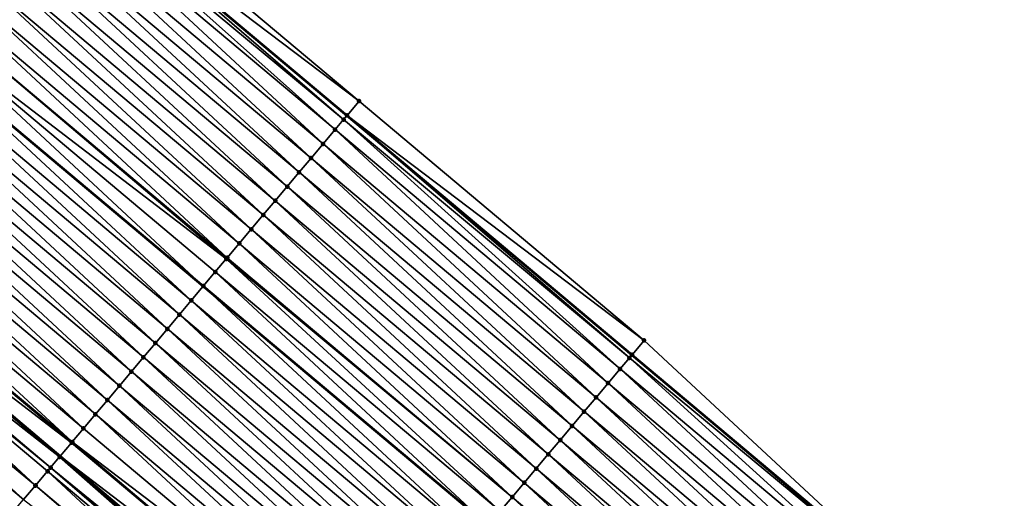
# Model space of a CAD drawing. Header units: feet. Extents: x 2017353 to 2024169, y 808050 to 818690.
# Tile 129 of 256: x 2017718 to 2017771, y 818310 to 818335. Entities that reach past the tile are written whole.
import ezdxf

# ---------------------------------------------------------------- set-up
doc = ezdxf.new("R2010")
doc.units = ezdxf.units.FT
doc.header["$MEASUREMENT"] = 0
for name, color, linetype, lineweight in [('EP_Travel Lane', 172, 'Continuous', 53), ('SB-Road Shots', 141, 'Continuous', 100), ('SB-Road X-Section', 40, 'Continuous', 13), ('STRIPING', 60, 'Continuous', 53)]:
    doc.layers.add(name, color=color, linetype=linetype, lineweight=lineweight)
doc.layers.add('I-77-MM15-17_SB-Surface-BORDER', color=7, linetype='Continuous')
doc.layers.add('I-77-MM15-17_SB-Surface-TIN', color=7, linetype='Continuous')

msp = doc.modelspace()

# ---------------------------------------------------------------- linework, layer by layer
at = {"layer": 'EP_Travel Lane'}
for points in [[(2017643.864532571, 818407.4377729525, 275.885903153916), (2017659.161856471, 818394.5552718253, 275.702010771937), (2017674.456626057, 818381.6877561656, 275.5280251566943), (2017689.764920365, 818368.8178624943, 275.378852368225), (2017705.073134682, 818355.9480360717, 275.2171115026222), (2017720.381397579, 818343.0781688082, 275.0630044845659), (2017735.68966035, 818330.2083016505, 274.9088807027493), (2017750.997835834, 818317.338507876, 274.7410282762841), (2017766.306006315, 818304.4687183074, 274.5723861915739), (2017781.614165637, 818291.5989381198, 274.4019925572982), (2017796.92232634, 818278.7291567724, 274.2318107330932), (2017812.230470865, 818265.8593890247, 274.0590953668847), (2017827.539320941, 818252.9853399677, 273.878404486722), (2017842.844323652, 818240.1119363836, 273.6979769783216)], [(2017643.932074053, 818376.476048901, 275.2581242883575), (2017659.216473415, 818363.5659910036, 275.0733244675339), (2017674.481934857, 818350.6450725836, 274.9300880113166), (2017689.747220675, 818337.7243028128, 274.7591509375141), (2017705.01265402, 818324.8034081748, 274.6114803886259), (2017720.278141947, 818311.8824673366, 274.4724148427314), (2017735.543420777, 818298.9617034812, 274.3003792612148), (2017750.80865006, 818286.0409815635, 274.1205327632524), (2017766.073882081, 818273.1202573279, 273.9411159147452), (2017781.339145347, 818260.1995066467, 273.7666296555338), (2017796.604394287, 818247.278768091, 273.5898770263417), (2017811.895627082, 818234.39319092, 273.3838735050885), (2017827.208647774, 818221.5290658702, 273.2230274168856), (2017842.521605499, 818208.6649937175, 273.0523316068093)]]:
    msp.add_polyline3d(points, dxfattribs=at)
at = {"layer": 'I-77-MM15-17_SB-Surface-BORDER', "color": 3, "linetype": 'Continuous', "lineweight": -3}
msp.add_polyline3d([(2017644.287278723, 818407.9399616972, 275.8694936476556), (2017659.215244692, 818394.6186659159, 275.7021547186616), (2017674.4635599, 818381.6960045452, 275.5279622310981), (2017689.952734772, 818369.0412532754, 275.3794700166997), (2017705.948071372, 818356.9887123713, 275.2194896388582), (2017721.031836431, 818343.8518593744, 275.0617655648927), (2017736.33999287, 818330.9820817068, 274.8909142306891), (2017751.648237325, 818318.1122300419, 274.733900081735), (2017766.312940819, 818304.4769667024, 274.5723830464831), (2017781.621100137, 818291.6071866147, 274.4019811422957), (2017797.267331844, 818279.139498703, 274.2341506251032), (2017812.46875516, 818266.1428200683, 274.0590878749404), (2017828.094109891, 818253.6450258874, 273.8702814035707), (2017844.485018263, 818242.0625397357, 273.6975767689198)], dxfattribs=at)
at = {"layer": 'I-77-MM15-17_SB-Surface-TIN', "color": 128, "linetype": 'Continuous', "lineweight": -3}
for points in [[(2017736.33999287, 818330.9820817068, 274.8909142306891), (2017721.031836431, 818343.8518593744, 275.0617655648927), (2017720.38833171, 818343.0864172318, 275.0629646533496)], [(2017735.053033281, 818329.4511555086, 274.9011513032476), (2017720.132299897, 818342.7818572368, 275.0644353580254), (2017719.744778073, 818342.3210162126, 275.0564719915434)], [(2017735.506858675, 818329.990823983, 274.9120859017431), (2017720.381397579, 818343.0781688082, 275.0630044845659), (2017720.132299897, 818342.7818572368, 275.0644353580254)], [(2017735.053033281, 818329.4511555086, 274.9011513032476), (2017735.506858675, 818329.990823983, 274.9120859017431), (2017720.132299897, 818342.7818572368, 275.0644353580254)], [(2017735.696594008, 818330.2165505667, 274.9087591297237), (2017720.38833171, 818343.0864172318, 275.0629646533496), (2017720.381397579, 818343.0781688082, 275.0630044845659)], [(2017735.696594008, 818330.2165505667, 274.9087591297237), (2017720.381397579, 818343.0781688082, 275.0630044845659), (2017735.68966035, 818330.2083016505, 274.9088807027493)], [(2017735.506858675, 818329.990823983, 274.9120859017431), (2017735.68966035, 818330.2083016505, 274.9088807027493), (2017720.381397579, 818343.0781688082, 275.0630044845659)], [(2017735.696594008, 818330.2165505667, 274.9087591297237), (2017736.33999287, 818330.9820817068, 274.8909142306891), (2017720.38833171, 818343.0864172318, 275.0629646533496)], [(2017734.40934095, 818328.6858710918, 274.8728491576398), (2017719.744778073, 818342.3210162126, 275.0564719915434), (2017719.101089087, 818341.5557289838, 275.0286960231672)], [(2017734.40934095, 818328.6858710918, 274.8728491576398), (2017735.053033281, 818329.4511555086, 274.9011513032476), (2017719.744778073, 818342.3210162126, 275.0564719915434)], [(2017733.765674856, 818327.920564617, 274.8486727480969), (2017719.101089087, 818341.5557289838, 275.0286960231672), (2017718.457422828, 818340.7904226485, 275.0044937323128)], [(2017733.765674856, 818327.920564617, 274.8486727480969), (2017734.40934095, 818328.6858710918, 274.8728491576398), (2017719.101089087, 818341.5557289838, 275.0286960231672)], [(2017733.122041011, 818327.155231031, 274.8295671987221), (2017718.457422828, 818340.7904226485, 275.0044937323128), (2017717.813792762, 818340.0250858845, 274.9859828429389)], [(2017733.122041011, 818327.155231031, 274.8295671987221), (2017733.765674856, 818327.920564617, 274.8486727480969), (2017718.457422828, 818340.7904226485, 275.0044937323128)], [(2017732.478429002, 818326.3898790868, 274.8138953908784), (2017717.813792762, 818340.0250858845, 274.9859828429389), (2017717.170168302, 818339.2597444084, 274.968353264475)], [(2017732.478429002, 818326.3898790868, 274.8138953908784), (2017733.122041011, 818327.155231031, 274.8295671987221), (2017717.813792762, 818340.0250858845, 274.9859828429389)], [(2017731.834814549, 818325.624529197, 274.7978392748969), (2017717.170168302, 818339.2597444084, 274.968353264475), (2017716.52653675, 818338.4944088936, 274.9496086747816)], [(2017731.834814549, 818325.624529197, 274.7978392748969), (2017732.478429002, 818326.3898790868, 274.8138953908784), (2017717.170168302, 818339.2597444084, 274.968353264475)], [(2017731.191173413, 818324.8592017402, 274.777587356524), (2017716.52653675, 818338.4944088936, 274.9496086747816), (2017715.882897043, 818337.7290802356, 274.9295816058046)], [(2017731.191173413, 818324.8592017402, 274.777587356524), (2017731.834814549, 818325.624529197, 274.7978392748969), (2017716.52653675, 818338.4944088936, 274.9496086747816)], [(2017730.547535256, 818324.0938717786, 274.7578039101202), (2017715.882897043, 818337.7290802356, 274.9295816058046), (2017715.239250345, 818336.9637574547, 274.9084553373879)], [(2017730.547535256, 818324.0938717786, 274.7578039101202), (2017731.191173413, 818324.8592017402, 274.777587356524), (2017715.882897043, 818337.7290802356, 274.9295816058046)], [(2017729.903879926, 818323.328556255, 274.735319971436), (2017715.239250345, 818336.9637574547, 274.9084553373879), (2017714.595594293, 818336.1984425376, 274.8858581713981)], [(2017729.903879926, 818323.328556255, 274.735319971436), (2017730.547535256, 818324.0938717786, 274.7578039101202), (2017715.239250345, 818336.9637574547, 274.9084553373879)], [(2017729.260195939, 818322.5632648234, 274.7083298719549), (2017714.595594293, 818336.1984425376, 274.8858581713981), (2017713.95192482, 818335.4331389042, 274.8611504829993)], [(2017729.260195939, 818322.5632648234, 274.7083298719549), (2017729.903879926, 818323.328556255, 274.735319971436), (2017714.595594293, 818336.1984425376, 274.8858581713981)], [(2017729.205438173, 818322.498165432, 274.7057675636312), (2017713.95192482, 818335.4331389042, 274.8611504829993), (2017713.308232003, 818334.6678548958, 274.8327721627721)], [(2017729.205438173, 818322.498165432, 274.7057675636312), (2017729.260195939, 818322.5632648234, 274.7083298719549), (2017713.95192482, 818335.4331389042, 274.8611504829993)], [(2017727.972798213, 818321.032706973, 274.649671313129), (2017713.308232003, 818334.6678548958, 274.8327721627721), (2017712.664535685, 818333.9025738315, 274.8038431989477)], [(2017727.972798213, 818321.032706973, 274.649671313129), (2017728.616487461, 818321.7979939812, 274.6774887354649), (2017713.308232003, 818334.6678548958, 274.8327721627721)], [(2017728.616487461, 818321.7979939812, 274.6774887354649), (2017729.205438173, 818322.498165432, 274.7057675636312), (2017713.308232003, 818334.6678548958, 274.8327721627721)], [(2017727.329148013, 818320.2673871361, 274.6279941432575), (2017712.656539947, 818333.8930662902, 274.8036021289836), (2017712.02089993, 818333.1372418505, 274.784437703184)], [(2017712.664535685, 818333.9025738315, 274.8038431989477), (2017712.656539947, 818333.8930662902, 274.8036021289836), (2017727.964802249, 818321.0231995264, 274.6494020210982)], [(2017727.329148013, 818320.2673871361, 274.6279941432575), (2017727.964802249, 818321.0231995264, 274.6494020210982), (2017712.656539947, 818333.8930662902, 274.8036021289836)], [(2017727.972798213, 818321.032706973, 274.649671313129), (2017712.664535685, 818333.9025738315, 274.8038431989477), (2017727.964802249, 818321.0231995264, 274.6494020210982)], [(2017726.685508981, 818319.5020579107, 274.6080729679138), (2017712.02089993, 818333.1372418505, 274.784437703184), (2017711.37725084, 818332.37192108, 274.7629353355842)], [(2017726.685508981, 818319.5020579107, 274.6080729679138), (2017727.329148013, 818320.2673871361, 274.6279941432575), (2017712.02089993, 818333.1372418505, 274.784437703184)], [(2017726.041881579, 818318.736718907, 274.5899807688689), (2017711.37725084, 818332.37192108, 274.7629353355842), (2017710.733611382, 818331.6065922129, 274.7429473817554)], [(2017726.041881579, 818318.736718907, 274.5899807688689), (2017726.685508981, 818319.5020579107, 274.6080729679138), (2017711.37725084, 818332.37192108, 274.7629353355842)], [(2017725.398265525, 818317.9713703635, 274.5736728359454), (2017710.733611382, 818331.6065922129, 274.7429473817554), (2017710.089984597, 818330.8412526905, 274.7249523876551)], [(2017725.398265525, 818317.9713703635, 274.5736728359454), (2017726.041881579, 818318.736718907, 274.5899807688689), (2017710.733611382, 818331.6065922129, 274.7429473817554)], [(2017724.754657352, 818317.2060151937, 274.5586043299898), (2017710.089984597, 818330.8412526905, 274.7249523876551), (2017709.446370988, 818330.0759020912, 274.7090292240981)], [(2017724.754657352, 818317.2060151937, 274.5586043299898), (2017725.398265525, 818317.9713703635, 274.5736728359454), (2017710.089984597, 818330.8412526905, 274.7249523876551)], [(2017751.648237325, 818318.1122300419, 274.733900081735), (2017736.33999287, 818330.9820817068, 274.8909142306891), (2017735.696594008, 818330.2165505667, 274.9087591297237)], [(2017724.111039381, 818316.4406682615, 274.5419950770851), (2017709.446370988, 818330.0759020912, 274.7090292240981), (2017708.802752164, 818329.3105558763, 274.6922859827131)], [(2017724.111039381, 818316.4406682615, 274.5419950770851), (2017724.754657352, 818317.2060151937, 274.5586043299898), (2017709.446370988, 818330.0759020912, 274.7090292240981)], [(2017750.361200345, 818316.5813689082, 274.7319675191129), (2017735.506858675, 818329.990823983, 274.9120859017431), (2017735.053033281, 818329.4511555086, 274.9011513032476)], [(2017750.861414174, 818317.1762282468, 274.7418626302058), (2017735.68966035, 818330.2083016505, 274.9088807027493), (2017735.506858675, 818329.990823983, 274.9120859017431)], [(2017750.361200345, 818316.5813689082, 274.7319675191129), (2017750.861414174, 818317.1762282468, 274.7418626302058), (2017735.506858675, 818329.990823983, 274.9120859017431)], [(2017751.004770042, 818317.346756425, 274.7409858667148), (2017735.696594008, 818330.2165505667, 274.9087591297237), (2017735.68966035, 818330.2083016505, 274.9088807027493)], [(2017751.004770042, 818317.346756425, 274.7409858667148), (2017735.68966035, 818330.2083016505, 274.9088807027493), (2017750.997835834, 818317.338507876, 274.7410282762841)], [(2017750.861414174, 818317.1762282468, 274.7418626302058), (2017750.997835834, 818317.338507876, 274.7410282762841), (2017735.68966035, 818330.2083016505, 274.9088807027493)], [(2017751.004770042, 818317.346756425, 274.7409858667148), (2017751.648237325, 818318.1122300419, 274.733900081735), (2017735.696594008, 818330.2165505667, 274.9087591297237)], [(2017749.717512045, 818315.8160811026, 274.704299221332), (2017735.053033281, 818329.4511555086, 274.9011513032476), (2017734.40934095, 818328.6858710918, 274.8728491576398)], [(2017749.717512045, 818315.8160811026, 274.704299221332), (2017750.361200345, 818316.5813689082, 274.7319675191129), (2017735.053033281, 818329.4511555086, 274.9011513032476)], [(2017723.467424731, 818315.6753185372, 274.5259080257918), (2017708.802752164, 818329.3105558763, 274.6922859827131), (2017708.159119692, 818328.5452211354, 274.6733966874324)], [(2017723.467424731, 818315.6753185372, 274.5259080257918), (2017724.111039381, 818316.4406682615, 274.5419950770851), (2017708.802752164, 818329.3105558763, 274.6922859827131)], [(2017722.823822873, 818314.9099580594, 274.5118322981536), (2017708.159119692, 818328.5452211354, 274.6733966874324), (2017707.51548714, 818327.7798864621, 274.6544947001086)], [(2017722.823822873, 818314.9099580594, 274.5118322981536), (2017723.467424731, 818315.6753185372, 274.5259080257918), (2017708.159119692, 818328.5452211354, 274.6733966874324)], [(2017749.073858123, 818315.0507643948, 274.6820367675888), (2017734.40934095, 818328.6858710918, 274.8728491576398), (2017733.765674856, 818327.920564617, 274.8486727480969)], [(2017749.073858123, 818315.0507643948, 274.6820367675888), (2017749.717512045, 818315.8160811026, 274.704299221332), (2017734.40934095, 818328.6858710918, 274.8728491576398)], [(2017748.430232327, 818314.2854240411, 274.664197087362), (2017733.765674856, 818327.920564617, 274.8486727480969), (2017733.122041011, 818327.155231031, 274.8295671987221)], [(2017748.430232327, 818314.2854240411, 274.664197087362), (2017749.073858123, 818315.0507643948, 274.6820367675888), (2017733.765674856, 818327.920564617, 274.8486727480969)], [(2017722.180232, 818314.1445883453, 274.4994841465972), (2017707.51548714, 818327.7798864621, 274.6544947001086), (2017706.871877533, 818327.0145324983, 274.639200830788)], [(2017722.180232, 818314.1445883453, 274.4994841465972), (2017722.823822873, 818314.9099580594, 274.5118322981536), (2017707.51548714, 818327.7798864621, 274.6544947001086)], [(2017721.536651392, 818313.3792100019, 274.488749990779), (2017706.871877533, 818327.0145324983, 274.639200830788), (2017706.228286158, 818326.2491632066, 274.6267739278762)], [(2017721.536651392, 818313.3792100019, 274.488749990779), (2017722.180232, 818314.1445883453, 274.4994841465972), (2017706.871877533, 818327.0145324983, 274.639200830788)], [(2017747.786621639, 818313.5200709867, 274.6487328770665), (2017733.122041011, 818327.155231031, 274.8295671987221), (2017732.478429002, 818326.3898790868, 274.8138953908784)], [(2017747.786621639, 818313.5200709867, 274.6487328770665), (2017748.430232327, 818314.2854240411, 274.664197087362), (2017733.122041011, 818327.155231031, 274.8295671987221)], [(2017720.931371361, 818312.659371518, 274.4793602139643), (2017706.228286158, 818326.2491632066, 274.6267739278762), (2017705.584722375, 818325.4837707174, 274.6186858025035)], [(2017720.931371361, 818312.659371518, 274.4793602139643), (2017721.536651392, 818313.3792100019, 274.488749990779), (2017706.228286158, 818326.2491632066, 274.6267739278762)], [(2017747.143010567, 818312.7547182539, 274.6332085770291), (2017732.478429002, 818326.3898790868, 274.8138953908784), (2017731.834814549, 818325.624529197, 274.7978392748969)], [(2017747.143010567, 818312.7547182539, 274.6332085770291), (2017747.786621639, 818313.5200709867, 274.6487328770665), (2017732.478429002, 818326.3898790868, 274.8138953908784)], [(2017720.893076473, 818312.6138268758, 274.4789104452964), (2017705.584722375, 818325.4837707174, 274.6186858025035), (2017705.01265402, 818324.8034081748, 274.6114803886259)], [(2017720.893076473, 818312.6138268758, 274.4789104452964), (2017720.931371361, 818312.659371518, 274.4793602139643), (2017705.584722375, 818325.4837707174, 274.6186858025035)], [(2017746.499377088, 818311.9893843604, 274.6141605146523), (2017731.834814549, 818325.624529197, 274.7978392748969), (2017731.191173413, 818324.8592017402, 274.777587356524)], [(2017746.499377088, 818311.9893843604, 274.6141605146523), (2017747.143010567, 818312.7547182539, 274.6332085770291), (2017731.834814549, 818325.624529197, 274.7978392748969)], [(2017720.249520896, 818311.8484274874, 274.4721125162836), (2017704.94115848, 818324.7183783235, 274.6105798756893), (2017704.49352132, 818324.1860805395, 274.5988709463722)], [(2017704.94115848, 818324.7183783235, 274.6105798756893), (2017720.278141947, 818311.8824673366, 274.4724148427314), (2017705.01265402, 818324.8034081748, 274.6114803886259)], [(2017720.249520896, 818311.8484274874, 274.4721125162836), (2017720.278141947, 818311.8824673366, 274.4724148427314), (2017704.94115848, 818324.7183783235, 274.6105798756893)], [(2017720.893076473, 818312.6138268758, 274.4789104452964), (2017705.01265402, 818324.8034081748, 274.6114803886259), (2017720.278141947, 818311.8824673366, 274.4724148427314)], [(2017745.855736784, 818311.2240562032, 274.5940395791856), (2017731.191173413, 818324.8592017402, 274.777587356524), (2017730.547535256, 818324.0938717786, 274.7578039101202)], [(2017745.855736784, 818311.2240562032, 274.5940395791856), (2017746.499377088, 818311.9893843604, 274.6141605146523), (2017731.191173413, 818324.8592017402, 274.777587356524)], [(2017719.770050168, 818311.2782605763, 274.4607284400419), (2017704.49352132, 818324.1860805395, 274.5988709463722), (2017704.297530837, 818323.9530395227, 274.5924499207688)], [(2017719.770050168, 818311.2782605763, 274.4607284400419), (2017720.249520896, 818311.8484274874, 274.4721125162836), (2017704.49352132, 818324.1860805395, 274.5988709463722)], [(2017718.962230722, 818310.317779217, 274.4303661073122), (2017704.297530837, 818323.9530395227, 274.5924499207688), (2017703.653855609, 818323.1877407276, 274.5668373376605)], [(2017718.962230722, 818310.317779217, 274.4303661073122), (2017719.605902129, 818311.0830812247, 274.4553780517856), (2017704.297530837, 818323.9530395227, 274.5924499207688)], [(2017719.605902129, 818311.0830812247, 274.4553780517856), (2017719.770050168, 818311.2782605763, 274.4607284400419), (2017704.297530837, 818323.9530395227, 274.5924499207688)], [(2017745.21209316, 818310.458730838, 274.5733963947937), (2017730.547535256, 818324.0938717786, 274.7578039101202), (2017729.903879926, 818323.328556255, 274.735319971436)], [(2017745.21209316, 818310.458730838, 274.5733963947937), (2017745.855736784, 818311.2240562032, 274.5940395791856), (2017730.547535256, 818324.0938717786, 274.7578039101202)], [(2017718.95780461, 818310.3125169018, 274.4301807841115), (2017703.653855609, 818323.1877407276, 274.5668373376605), (2017703.537761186, 818323.0497164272, 274.5617245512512)], [(2017718.95780461, 818310.3125169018, 274.4301807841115), (2017718.962230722, 818310.317779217, 274.4303661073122), (2017703.653855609, 818323.1877407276, 274.5668373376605)], [(2017744.568440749, 818309.6934128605, 274.5513714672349), (2017729.903879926, 818323.328556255, 274.735319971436), (2017729.260195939, 818322.5632648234, 274.7083298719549)], [(2017744.568440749, 818309.6934128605, 274.5513714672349), (2017745.21209316, 818310.458730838, 274.5733963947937), (2017729.903879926, 818323.328556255, 274.735319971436)], [(2017718.318531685, 818309.5525004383, 274.401009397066), (2017703.537761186, 818323.0497164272, 274.5617245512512), (2017703.010149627, 818322.4224677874, 274.5363888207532)], [(2017718.318531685, 818309.5525004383, 274.401009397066), (2017718.95780461, 818310.3125169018, 274.4301807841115), (2017703.537761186, 818323.0497164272, 274.5617245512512)], [(2017744.568440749, 818309.6934128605, 274.5513714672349), (2017729.260195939, 818322.5632648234, 274.7083298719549), (2017729.205438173, 818322.498165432, 274.7057675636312)], [(2017717.674807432, 818308.7872428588, 274.3676876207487), (2017718.318531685, 818309.5525004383, 274.401009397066), (2017703.010149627, 818322.4224677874, 274.5363888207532)], [(2017743.924769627, 818308.9281106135, 274.526404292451), (2017729.205438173, 818322.498165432, 274.7057675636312), (2017728.616487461, 818321.7979939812, 274.6774887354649)], [(2017743.924769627, 818308.9281106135, 274.526404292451), (2017744.568440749, 818309.6934128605, 274.5513714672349), (2017729.205438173, 818322.498165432, 274.7057675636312)], [(2017743.281088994, 818308.1628163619, 274.4999416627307), (2017728.616487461, 818321.7979939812, 274.6774887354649), (2017727.972798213, 818321.032706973, 274.649671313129)], [(2017743.281088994, 818308.1628163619, 274.4999416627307), (2017743.924769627, 818308.9281106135, 274.526404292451), (2017728.616487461, 818321.7979939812, 274.6774887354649)], [(2017742.637444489, 818307.3974917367, 274.4791600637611), (2017727.964802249, 818321.0231995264, 274.6494020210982), (2017727.329148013, 818320.2673871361, 274.6279941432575)], [(2017727.972798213, 818321.032706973, 274.649671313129), (2017727.964802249, 818321.0231995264, 274.6494020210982), (2017743.273093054, 818308.1533088, 274.4996834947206)], [(2017742.637444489, 818307.3974917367, 274.4791600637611), (2017743.273093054, 818308.1533088, 274.4996834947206), (2017727.964802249, 818321.0231995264, 274.6494020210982)], [(2017743.281088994, 818308.1628163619, 274.4999416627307), (2017727.972798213, 818321.032706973, 274.649671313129), (2017743.273093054, 818308.1533088, 274.4996834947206)], [(2017741.99380459, 818306.6321632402, 274.4591025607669), (2017727.329148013, 818320.2673871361, 274.6279941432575), (2017726.685508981, 818319.5020579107, 274.6080729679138)], [(2017741.99380459, 818306.6321632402, 274.4591025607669), (2017742.637444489, 818307.3974917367, 274.4791600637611), (2017727.329148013, 818320.2673871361, 274.6279941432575)], [(2017741.350159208, 818305.866839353, 274.4381829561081), (2017726.685508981, 818319.5020579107, 274.6080729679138), (2017726.041881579, 818318.736718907, 274.5899807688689)], [(2017741.350159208, 818305.866839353, 274.4381829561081), (2017741.99380459, 818306.6321632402, 274.4591025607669), (2017726.685508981, 818319.5020579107, 274.6080729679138)], [(2017740.706529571, 818305.101502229, 274.4197391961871), (2017726.041881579, 818318.736718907, 274.5899807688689), (2017725.398265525, 818317.9713703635, 274.5736728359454)], [(2017740.706529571, 818305.101502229, 274.4197391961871), (2017741.350159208, 818305.866839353, 274.4381829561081), (2017726.041881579, 818318.736718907, 274.5899807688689)], [(2017740.062905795, 818304.3361601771, 274.4022170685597), (2017725.398265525, 818317.9713703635, 274.5736728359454), (2017724.754657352, 818317.2060151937, 274.5586043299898)], [(2017740.062905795, 818304.3361601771, 274.4022170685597), (2017740.706529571, 818305.101502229, 274.4197391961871), (2017725.398265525, 818317.9713703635, 274.5736728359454)], [(2017766.312940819, 818304.4769667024, 274.5723830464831), (2017751.648237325, 818318.1122300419, 274.733900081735), (2017751.004770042, 818317.346756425, 274.7409858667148)], [(2017766.257371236, 818304.4108682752, 274.5724082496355), (2017750.997835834, 818317.338507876, 274.7410282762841), (2017750.861414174, 818317.1762282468, 274.7418626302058)], [(2017766.312940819, 818304.4769667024, 274.5723830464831), (2017751.004770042, 818317.346756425, 274.7409858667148), (2017750.997835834, 818317.338507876, 274.7410282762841)], [(2017766.312940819, 818304.4769667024, 274.5723830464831), (2017750.997835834, 818317.338507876, 274.7410282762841), (2017766.306006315, 818304.4687183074, 274.5723861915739)], [(2017766.257371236, 818304.4108682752, 274.5724082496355), (2017766.306006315, 818304.4687183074, 274.5723861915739), (2017750.997835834, 818317.338507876, 274.7410282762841)], [(2017739.41928544, 818303.5708152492, 274.3852329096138), (2017724.754657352, 818317.2060151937, 274.5586043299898), (2017724.111039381, 818316.4406682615, 274.5419950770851)], [(2017739.41928544, 818303.5708152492, 274.3852329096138), (2017740.062905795, 818304.3361601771, 274.4022170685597), (2017724.754657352, 818317.2060151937, 274.5586043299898)], [(2017765.669369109, 818303.7115808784, 274.5630483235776), (2017750.861414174, 818317.1762282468, 274.7418626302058), (2017750.361200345, 818316.5813689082, 274.7319675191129)], [(2017765.669369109, 818303.7115808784, 274.5630483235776), (2017766.257371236, 818304.4108682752, 274.5724082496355), (2017750.861414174, 818317.1762282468, 274.7418626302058)], [(2017738.77566259, 818302.8054724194, 274.3678563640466), (2017724.111039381, 818316.4406682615, 274.5419950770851), (2017723.467424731, 818315.6753185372, 274.5259080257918)], [(2017738.77566259, 818302.8054724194, 274.3678563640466), (2017739.41928544, 818303.5708152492, 274.3852329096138), (2017724.111039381, 818316.4406682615, 274.5419950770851)], [(2017765.025693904, 818302.9462820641, 274.5374393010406), (2017750.361200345, 818316.5813689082, 274.7319675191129), (2017749.717512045, 818315.8160811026, 274.704299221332)], [(2017765.025693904, 818302.9462820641, 274.5374393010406), (2017765.669369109, 818303.7115808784, 274.5630483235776), (2017750.361200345, 818316.5813689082, 274.7319675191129)], [(2017738.132036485, 818302.0401323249, 274.3499681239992), (2017723.467424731, 818315.6753185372, 274.5259080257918), (2017722.823822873, 818314.9099580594, 274.5118322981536)], [(2017738.132036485, 818302.0401323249, 274.3499681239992), (2017738.77566259, 818302.8054724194, 274.3678563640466), (2017723.467424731, 818315.6753185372, 274.5259080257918)], [(2017764.382031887, 818302.1809721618, 274.5139041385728), (2017749.717512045, 818315.8160811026, 274.704299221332), (2017749.073858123, 818315.0507643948, 274.6820367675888)], [(2017764.382031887, 818302.1809721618, 274.5139041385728), (2017765.025693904, 818302.9462820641, 274.5374393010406), (2017749.717512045, 818315.8160811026, 274.704299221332)], [(2017737.488422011, 818301.2747824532, 274.3339086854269), (2017722.823822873, 818314.9099580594, 274.5118322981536), (2017722.180232, 818314.1445883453, 274.4994841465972)], [(2017737.488422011, 818301.2747824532, 274.3339086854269), (2017738.132036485, 818302.0401323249, 274.3499681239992), (2017722.823822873, 818314.9099580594, 274.5118322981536)], [(2017763.738393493, 818301.4156423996, 274.4940836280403), (2017749.073858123, 818315.0507643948, 274.6820367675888), (2017748.430232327, 818314.2854240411, 274.664197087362)], [(2017763.738393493, 818301.4156423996, 274.4940836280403), (2017764.382031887, 818302.1809721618, 274.5139041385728), (2017749.073858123, 818315.0507643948, 274.6820367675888)], [(2017736.844836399, 818300.5094083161, 274.3223877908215), (2017722.180232, 818314.1445883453, 274.4994841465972), (2017721.536651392, 818313.3792100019, 274.488749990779)], [(2017736.844836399, 818300.5094083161, 274.3223877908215), (2017737.488422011, 818301.2747824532, 274.3339086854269), (2017722.180232, 818314.1445883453, 274.4994841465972)], [(2017763.094763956, 818300.6503051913, 274.4756558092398), (2017748.430232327, 818314.2854240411, 274.664197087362), (2017747.786621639, 818313.5200709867, 274.6487328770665)], [(2017763.094763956, 818300.6503051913, 274.4756558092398), (2017763.738393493, 818301.4156423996, 274.4940836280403), (2017748.430232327, 818314.2854240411, 274.664197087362)], [(2017736.844836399, 818300.5094083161, 274.3223877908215), (2017721.536651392, 818313.3792100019, 274.488749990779), (2017720.931371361, 818312.659371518, 274.4793602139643)], [(2017762.451129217, 818299.8849723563, 274.4564100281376), (2017747.786621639, 818313.5200709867, 274.6487328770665), (2017747.143010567, 818312.7547182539, 274.6332085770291)], [(2017762.451129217, 818299.8849723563, 274.4564100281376), (2017763.094763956, 818300.6503051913, 274.4756558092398), (2017747.786621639, 818313.5200709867, 274.6487328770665)], [(2017736.20126141, 818299.7440252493, 274.3125371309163), (2017720.893076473, 818312.6138268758, 274.4789104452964), (2017720.278141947, 818311.8824673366, 274.4724148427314)], [(2017736.20126141, 818299.7440252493, 274.3125371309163), (2017720.931371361, 818312.659371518, 274.4793602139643), (2017720.893076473, 818312.6138268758, 274.4789104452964)], [(2017736.20126141, 818299.7440252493, 274.3125371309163), (2017736.844836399, 818300.5094083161, 274.3223877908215), (2017720.931371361, 818312.659371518, 274.4793602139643)], [(2017761.807507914, 818299.1196282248, 274.4392771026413), (2017747.143010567, 818312.7547182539, 274.6332085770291), (2017746.499377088, 818311.9893843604, 274.6141605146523)], [(2017761.807507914, 818299.1196282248, 274.4392771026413), (2017762.451129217, 818299.8849723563, 274.4564100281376), (2017747.143010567, 818312.7547182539, 274.6332085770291)], [(2017761.163874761, 818298.354294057, 274.4202805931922), (2017746.499377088, 818311.9893843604, 274.6141605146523), (2017745.855736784, 818311.2240562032, 274.5940395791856)], [(2017761.163874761, 818298.354294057, 274.4202805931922), (2017761.807507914, 818299.1196282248, 274.4392771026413), (2017746.499377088, 818311.9893843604, 274.6141605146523)], [(2017735.264846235, 818298.630443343, 274.2930467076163), (2017720.249520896, 818311.8484274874, 274.4721125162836), (2017719.770050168, 818311.2782605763, 274.4607284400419)], [(2017720.249520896, 818311.8484274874, 274.4721125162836), (2017735.543420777, 818298.9617034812, 274.3003792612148), (2017720.278141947, 818311.8824673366, 274.4724148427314)], [(2017735.264846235, 818298.630443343, 274.2930467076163), (2017735.543420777, 818298.9617034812, 274.3003792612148), (2017720.249520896, 818311.8484274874, 274.4721125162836)], [(2017735.557674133, 818298.9786525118, 274.30075443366), (2017720.278141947, 818311.8824673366, 274.4724148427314), (2017735.543420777, 818298.9617034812, 274.3003792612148)], [(2017735.557674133, 818298.9786525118, 274.30075443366), (2017736.20126141, 818299.7440252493, 274.3125371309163), (2017720.278141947, 818311.8824673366, 274.4724148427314)], [(2017734.270367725, 818297.4480178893, 274.2564552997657), (2017719.605902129, 818311.0830812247, 274.4553780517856), (2017718.962230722, 818310.317779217, 274.4303661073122)], [(2017734.914039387, 818298.2133196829, 274.2815073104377), (2017719.770050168, 818311.2782605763, 274.4607284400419), (2017719.605902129, 818311.0830812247, 274.4553780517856)], [(2017734.270367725, 818297.4480178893, 274.2564552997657), (2017734.914039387, 818298.2133196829, 274.2815073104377), (2017719.605902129, 818311.0830812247, 274.4553780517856)], [(2017734.914039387, 818298.2133196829, 274.2815073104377), (2017735.264846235, 818298.630443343, 274.2930467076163), (2017719.770050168, 818311.2782605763, 274.4607284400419)], [(2017760.520214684, 818297.588982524, 274.3970504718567), (2017745.855736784, 818311.2240562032, 274.5940395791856), (2017745.21209316, 818310.458730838, 274.5733963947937)], [(2017760.520214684, 818297.588982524, 274.3970504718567), (2017761.163874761, 818298.354294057, 274.4202805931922), (2017745.855736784, 818311.2240562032, 274.5940395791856)], [(2017759.876550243, 818296.8236746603, 274.3731340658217), (2017745.21209316, 818310.458730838, 274.5733963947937), (2017744.568440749, 818309.6934128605, 274.5513714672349)], [(2017759.876550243, 818296.8236746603, 274.3731340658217), (2017760.520214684, 818297.588982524, 274.3970504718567), (2017745.21209316, 818310.458730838, 274.5733963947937)], [(2017734.151183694, 818297.3063153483, 274.2515948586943), (2017718.95780461, 818310.3125169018, 274.4301807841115), (2017718.318531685, 818309.5525004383, 274.401009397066)], [(2017734.270367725, 818297.4480178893, 274.2564552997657), (2017718.962230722, 818310.317779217, 274.4303661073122), (2017718.95780461, 818310.3125169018, 274.4301807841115)], [(2017734.151183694, 818297.3063153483, 274.2515948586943), (2017734.270367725, 818297.4480178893, 274.2564552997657), (2017718.95780461, 818310.3125169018, 274.4301807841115)], [(2017759.232894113, 818296.0583598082, 274.3505247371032), (2017744.568440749, 818309.6934128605, 274.5513714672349), (2017743.924769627, 818308.9281106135, 274.526404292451)], [(2017759.232894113, 818296.0583598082, 274.3505247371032), (2017759.876550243, 818296.8236746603, 274.3731340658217), (2017744.568440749, 818309.6934128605, 274.5513714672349)]]:
    msp.add_3dface(points, dxfattribs=at)
at = {"layer": 'SB-Road Shots', "lineweight": 100}
for p in [(2017736.33999287, 818330.9820817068, 274.8909142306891), (2017735.506858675, 818329.990823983, 274.9120859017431), (2017735.696594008, 818330.2165505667, 274.9087591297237), (2017735.053033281, 818329.4511555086, 274.9011513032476), (2017734.40934095, 818328.6858710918, 274.8728491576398), (2017733.765674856, 818327.920564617, 274.8486727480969), (2017733.122041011, 818327.155231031, 274.8295671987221), (2017732.478429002, 818326.3898790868, 274.8138953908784), (2017731.834814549, 818325.624529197, 274.7978392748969), (2017731.191173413, 818324.8592017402, 274.777587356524), (2017730.547535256, 818324.0938717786, 274.7578039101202), (2017729.903879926, 818323.328556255, 274.735319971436), (2017729.260195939, 818322.5632648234, 274.7083298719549), (2017729.205438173, 818322.498165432, 274.7057675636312), (2017728.616487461, 818321.7979939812, 274.6774887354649), (2017727.972798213, 818321.032706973, 274.649671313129), (2017727.329148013, 818320.2673871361, 274.6279941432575), (2017726.685508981, 818319.5020579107, 274.6080729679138), (2017726.041881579, 818318.736718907, 274.5899807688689), (2017725.398265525, 818317.9713703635, 274.5736728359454), (2017751.648237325, 818318.1122300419, 274.733900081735), (2017751.004770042, 818317.346756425, 274.7409858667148), (2017724.754657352, 818317.2060151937, 274.5586043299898), (2017750.861414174, 818317.1762282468, 274.7418626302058), (2017724.111039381, 818316.4406682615, 274.5419950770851), (2017750.361200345, 818316.5813689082, 274.7319675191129), (2017723.467424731, 818315.6753185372, 274.5259080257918), (2017749.717512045, 818315.8160811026, 274.704299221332), (2017722.823822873, 818314.9099580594, 274.5118322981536), (2017749.073858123, 818315.0507643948, 274.6820367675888), (2017722.180232, 818314.1445883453, 274.4994841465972), (2017748.430232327, 818314.2854240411, 274.664197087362), (2017721.536651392, 818313.3792100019, 274.488749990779), (2017747.786621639, 818313.5200709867, 274.6487328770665), (2017720.893076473, 818312.6138268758, 274.4789104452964), (2017720.931371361, 818312.659371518, 274.4793602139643), (2017747.143010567, 818312.7547182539, 274.6332085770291), (2017746.499377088, 818311.9893843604, 274.6141605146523), (2017720.249520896, 818311.8484274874, 274.4721125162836), (2017719.605902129, 818311.0830812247, 274.4553780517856), (2017719.770050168, 818311.2782605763, 274.4607284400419), (2017745.855736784, 818311.2240562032, 274.5940395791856), (2017745.21209316, 818310.458730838, 274.5733963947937), (2017718.95780461, 818310.3125169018, 274.4301807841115), (2017718.962230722, 818310.317779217, 274.4303661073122), (2017744.568440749, 818309.6934128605, 274.5513714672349)]:
    msp.add_point(p, dxfattribs=at)
at = {"layer": 'SB-Road X-Section', "extrusion": (-0.7654093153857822, 0.6434901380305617, 0.008307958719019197), "elevation": -1017783.990226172, "flags": 128}
msp.add_lwpolyline([(-1924818.021397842, 8731.070465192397), (-1924817.021397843, 8731.071664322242), (-1924816.623517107, 8731.073135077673), (-1924816.021397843, 8731.065171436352), (-1924815.021397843, 8731.03739450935), (-1924814.021397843, 8731.013191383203), (-1924813.021397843, 8730.994679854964), (-1924812.021397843, 8730.97704966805), (-1924811.021397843, 8730.95830443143), (-1924810.021397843, 8730.938276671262), (-1924809.021397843, 8730.917149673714), (-1924808.021397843, 8730.894551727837), (-1924807.021397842, 8730.8698431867), (-1924806.021397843, 8730.841463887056), (-1924805.021397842, 8730.812533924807), (-1924804.021397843, 8730.793127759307), (-1924803.021397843, 8730.771624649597), (-1924802.021397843, 8730.751636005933), (-1924801.021397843, 8730.73364039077), (-1924800.021397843, 8730.717716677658), (-1924799.021397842, 8730.700972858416), (-1924798.021397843, 8730.682082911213), (-1924797.021397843, 8730.663180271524), (-1924796.021397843, 8730.647885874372), (-1924795.021397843, 8730.635458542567), (-1924794.021397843, 8730.627370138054), (-1924793.021397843, 8730.619263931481), (-1924792.32589806, 8730.607554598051), (-1924792.021397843, 8730.60113335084), (-1924791.021397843, 8730.57551988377), (-1924790.841040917, 8730.570406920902), (-1924790.021397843, 8730.545070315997), (-1924789.021397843, 8730.51094045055), (-1924788.021397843, 8730.475695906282), (-1924787.021397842, 8730.440966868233), (-1924786.021397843, 8730.40719188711), (-1924785.842088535, 8730.401203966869)], dxfattribs=at)
at = {"layer": 'SB-Road X-Section', "extrusion": (-0.7654093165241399, 0.6434901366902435, 0.008307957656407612), "elevation": -1017803.993620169, "flags": 128}
msp.add_lwpolyline([(-1924818.019607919, 8731.06471942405), (-1924817.019607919, 8731.082564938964), (-1924816.724731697, 8731.085891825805), (-1924816.019607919, 8731.074956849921), (-1924815.019607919, 8731.046653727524), (-1924814.019607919, 8731.022476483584), (-1924813.019607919, 8731.003370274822), (-1924812.019607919, 8730.9876979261), (-1924811.019607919, 8730.971641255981), (-1924810.019607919, 8730.95138863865), (-1924809.019607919, 8730.931604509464), (-1924808.019607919, 8730.909119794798), (-1924807.019607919, 8730.882128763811), (-1924806.934541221, 8730.879566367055), (-1924806.019607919, 8730.8512865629), (-1924805.019607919, 8730.823468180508), (-1924804.019607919, 8730.801790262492), (-1924803.019607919, 8730.781868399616), (-1924802.019607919, 8730.763775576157), (-1924801.019607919, 8730.747467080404), (-1924800.019607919, 8730.732398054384), (-1924799.019607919, 8730.715788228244), (-1924798.019607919, 8730.699700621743), (-1924797.019607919, 8730.68562440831), (-1924796.019607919, 8730.673275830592), (-1924795.019607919, 8730.6625413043), (-1924794.079112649, 8730.653151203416), (-1924794.019607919, 8730.652701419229), (-1924793.019607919, 8730.645903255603), (-1924792.274636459, 8730.634518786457), (-1924792.019607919, 8730.629168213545), (-1924791.019607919, 8730.604155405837), (-1924791.012731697, 8730.603970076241), (-1924790.019607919, 8730.574797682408), (-1924789.019607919, 8730.541474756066), (-1924788.019607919, 8730.50722698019), (-1924787.019607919, 8730.473965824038), (-1924786.019607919, 8730.44081142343), (-1924785.019607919, 8730.407662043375), (-1924784.870255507, 8730.4026916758)], dxfattribs=at)
at = {"layer": 'SB-Road X-Section', "extrusion": (-0.7654093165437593, 0.6434901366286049, 0.008307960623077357), "elevation": -1017823.99370938, "flags": 128}
msp.add_lwpolyline([(-1924818.019546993, 8731.076885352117), (-1924817.019546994, 8731.083971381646), (-1924816.796767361, 8731.084848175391), (-1924816.019546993, 8731.07495272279), (-1924815.019546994, 8731.0472834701), (-1924814.019546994, 8731.025020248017), (-1924813.019546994, 8731.007179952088), (-1924812.019546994, 8730.991715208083), (-1924811.019546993, 8730.97619037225), (-1924810.019546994, 8730.957141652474), (-1924809.019546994, 8730.937020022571), (-1924808.019546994, 8730.916376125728), (-1924807.019546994, 8730.894350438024), (-1924806.019546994, 8730.86938240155), (-1924805.019546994, 8730.84291885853), (-1924804.019546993, 8730.822136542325), (-1924803.019546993, 8730.802078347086), (-1924802.019546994, 8730.781158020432), (-1924801.019546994, 8730.762713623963), (-1924800.019546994, 8730.745190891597), (-1924799.019546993, 8730.728206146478), (-1924798.019546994, 8730.7108290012), (-1924797.019546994, 8730.692940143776), (-1924796.019546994, 8730.676880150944), (-1924795.019546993, 8730.665358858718), (-1924794.019546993, 8730.655507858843), (-1924793.019546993, 8730.643724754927), (-1924792.564576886, 8730.636016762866), (-1924792.019546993, 8730.624476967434), (-1924791.019546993, 8730.599424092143), (-1924790.834386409, 8730.594563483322), (-1924790.019546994, 8730.572655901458), (-1924789.019546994, 8730.544994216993), (-1924788.019546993, 8730.517199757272), (-1924787.019546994, 8730.489557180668), (-1924786.019546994, 8730.461690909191), (-1924785.019546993, 8730.432807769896), (-1924784.456957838, 8730.415429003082)], dxfattribs=at)
at = {"layer": 'STRIPING'}
msp.add_polyline3d([(2017651.42960608, 818385.3763770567, 275.4738929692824), (2017666.731937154, 818372.5025117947, 275.295154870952), (2017682.040059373, 818359.6327628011, 275.1189259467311), (2017697.348256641, 818346.762950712, 274.9544998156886), (2017712.656539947, 818333.8930662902, 274.8036021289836), (2017727.964802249, 818321.0231995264, 274.6494020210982), (2017743.273093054, 818308.1533088, 274.4996834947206), (2017758.581254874, 818295.2835265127, 274.3296821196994), (2017773.8893871, 818282.4137691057, 274.1550275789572), (2017789.197575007, 818269.5439648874, 273.9891279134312), (2017804.505698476, 818256.6742148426, 273.8130970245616), (2017819.812325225, 818243.8020313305, 273.6312433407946), (2017835.117348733, 818230.9286113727, 273.4539851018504), (2017850.422334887, 818218.0552228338, 273.2708790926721)], dxfattribs=at)

doc.saveas('drawing.dxf')
